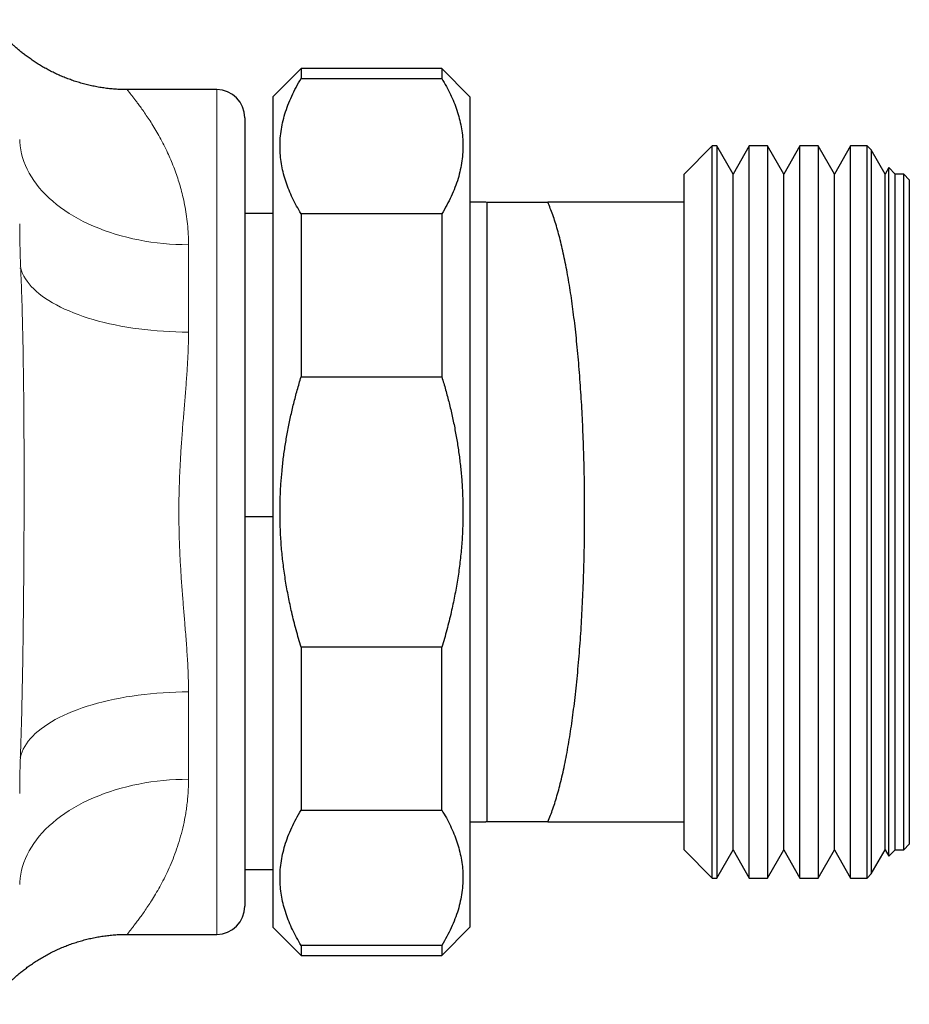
# Model space of a CAD drawing. Header units: millimetres. Extents: x 8 to 791, y 12 to 1717.
# Tile 132 of 256: x 164 to 195, y 929 to 964. Entities that reach past the tile are written whole.
import ezdxf

# ---------------------------------------------------------------- set-up
doc = ezdxf.new("R2010")
doc.units = ezdxf.units.MM

msp = doc.modelspace()

# ---------------------------------------------------------------- linework, layer by layer
at = {"color": 7, "linetype": 'Continuous', "lineweight": 30}
for p, q in [((173.604, 962.137), (172.604, 961.137)), ((178.604, 962.137), (173.604, 962.137)), ((173.604, 962.137), (173.604, 961.779)), ((179.604, 961.137), (178.604, 962.137)), ((178.604, 962.137), (178.604, 961.779)), ((173.604, 961.779), (178.604, 961.779)), ((170.604, 961.387), (167.437, 961.387)), ((172.604, 961.137), (172.604, 946.387)), ((179.604, 961.137), (179.604, 946.387)), ((171.604, 960.387), (171.604, 932.387)), ((188.214, 959.387), (187.214, 958.387)), ((188.375, 959.387), (188.214, 959.387)), ((188.214, 933.387), (188.214, 959.387)), ((188.952, 958.387), (188.375, 959.387)), ((188.375, 959.387), (188.375, 933.387)), ((189.529, 959.387), (188.952, 958.387)), ((190.175, 959.387), (189.529, 959.387)), ((189.529, 933.387), (189.529, 959.387)), ((190.752, 958.387), (190.175, 959.387)), ((190.175, 959.387), (190.175, 933.387)), ((191.329, 959.387), (190.752, 958.387)), ((191.975, 959.387), (191.329, 959.387)), ((191.329, 933.387), (191.329, 959.387)), ((192.552, 958.387), (191.975, 959.387)), ((191.975, 959.387), (191.975, 933.387)), ((193.129, 959.387), (192.552, 958.387)), ((193.714, 959.387), (193.129, 959.387)), ((193.129, 933.387), (193.129, 959.387)), ((193.857, 959.245), (193.714, 959.387)), ((193.714, 933.387), (193.714, 959.387)), ((194.352, 958.387), (193.857, 959.245)), ((193.857, 959.245), (193.857, 933.53)), ((194.485, 958.617), (194.352, 958.387)), ((194.714, 958.387), (194.485, 958.617)), ((194.485, 934.158), (194.485, 958.617)), ((187.214, 957.387), (187.214, 958.387)), ((188.952, 934.387), (188.952, 958.387)), ((190.752, 934.387), (190.752, 958.387)), ((192.552, 934.387), (192.552, 958.387)), ((194.352, 934.387), (194.352, 958.387)), ((195.014, 958.387), (194.714, 958.387)), ((194.714, 934.387), (194.714, 958.387)), ((195.214, 958.187), (195.014, 958.387)), ((195.014, 934.387), (195.014, 958.387)), ((195.214, 958.187), (195.214, 934.587)), ((180.166, 957.387), (179.604, 957.387)), ((180.167, 957.387), (180.166, 957.387)), ((180.214, 957.385), (180.166, 957.386)), ((180.215, 957.387), (180.214, 957.385)), ((180.214, 935.389), (180.214, 957.385)), ((187.214, 957.387), (182.367, 957.387)), ((187.214, 935.387), (187.214, 957.387)), ((172.604, 956.987), (171.604, 956.987)), ((173.604, 956.976), (173.604, 951.19)), ((178.604, 956.976), (173.604, 956.976)), ((178.604, 956.976), (178.604, 951.19)), ((173.604, 951.19), (178.604, 951.19)), ((172.604, 946.387), (172.604, 931.637)), ((179.604, 946.387), (179.604, 931.637)), ((172.604, 946.213), (171.604, 946.213)), ((178.604, 941.585), (173.604, 941.585)), ((173.604, 941.585), (173.604, 935.798)), ((178.604, 935.798), (178.604, 941.585)), ((173.604, 935.798), (178.604, 935.798)), ((179.604, 935.387), (180.167, 935.387)), ((180.167, 935.39), (180.214, 935.389)), ((180.214, 935.389), (180.215, 935.387)), ((182.367, 935.387), (187.214, 935.387)), ((187.214, 934.387), (187.214, 935.387)), ((195.014, 934.387), (195.214, 934.587)), ((187.214, 934.387), (188.214, 933.387)), ((188.375, 933.387), (188.952, 934.387)), ((188.952, 934.387), (189.529, 933.387)), ((190.175, 933.387), (190.752, 934.387)), ((190.752, 934.387), (191.329, 933.387)), ((191.975, 933.387), (192.552, 934.387)), ((192.552, 934.387), (193.129, 933.387)), ((193.857, 933.53), (194.352, 934.387)), ((194.352, 934.387), (194.485, 934.158)), ((194.485, 934.158), (194.714, 934.387)), ((194.714, 934.387), (195.014, 934.387)), ((171.604, 933.687), (172.604, 933.687)), ((188.214, 933.387), (188.375, 933.387)), ((189.529, 933.387), (190.175, 933.387)), ((191.329, 933.387), (191.975, 933.387)), ((193.129, 933.387), (193.714, 933.387)), ((193.714, 933.387), (193.857, 933.53)), ((172.604, 931.637), (173.604, 930.637)), ((178.604, 930.637), (179.604, 931.637)), ((167.437, 931.387), (170.604, 931.387)), ((167.437, 931.387), (167.437, 931.387)), ((173.604, 930.996), (173.604, 930.637)), ((178.604, 930.996), (173.604, 930.996)), ((178.604, 930.996), (178.604, 930.637)), ((173.604, 930.637), (178.604, 930.637))]:
    msp.add_line(p, q, dxfattribs=at)
at = {"color": 8, "linetype": 'Continuous', "lineweight": 0}
msp.add_line((170.604, 931.387), (170.604, 961.387), dxfattribs=at)
at = {"color": 8, "linetype": 'Continuous', "lineweight": 0, "flags": 128}
for points in [[(163.605, 959.611), (163.608, 959.536), (163.621, 959.394), (163.642, 959.253), (163.671, 959.112), (163.709, 958.972), (163.755, 958.833), (163.809, 958.695), (163.871, 958.559), (163.941, 958.424), (164.019, 958.291), (164.105, 958.16), (164.198, 958.03), (164.3, 957.904), (164.408, 957.779), (164.524, 957.658), (164.647, 957.539), (164.777, 957.423), (164.913, 957.31), (165.056, 957.201), (165.206, 957.095), (165.362, 956.993), (165.523, 956.894), (165.69, 956.8), (165.863, 956.709), (166.041, 956.623), (166.224, 956.541), (166.412, 956.463), (166.604, 956.389), (166.801, 956.321), (167.001, 956.257), (167.205, 956.198), (167.412, 956.143), (167.623, 956.094), (167.836, 956.049), (168.051, 956.01), (168.269, 955.976), (168.489, 955.947), (168.71, 955.923), (168.932, 955.905), (169.156, 955.891), (169.38, 955.883), (169.604, 955.881)], [(169.604, 952.776), (169.38, 952.778), (169.155, 952.783), (168.932, 952.792), (168.709, 952.805), (168.488, 952.821), (168.268, 952.84), (168.05, 952.863), (167.834, 952.89), (167.621, 952.92), (167.41, 952.953), (167.202, 952.99), (166.998, 953.03), (166.798, 953.073), (166.601, 953.119), (166.409, 953.169), (166.221, 953.221), (166.038, 953.276), (165.86, 953.335), (165.687, 953.396), (165.52, 953.46), (165.358, 953.526), (165.202, 953.595), (165.053, 953.666), (164.91, 953.74), (164.773, 953.816), (164.643, 953.894), (164.52, 953.974), (164.405, 954.056), (164.296, 954.14), (164.195, 954.225), (164.102, 954.312), (164.016, 954.401), (163.938, 954.491), (163.868, 954.582), (163.807, 954.674), (163.753, 954.766), (163.707, 954.86), (163.67, 954.954), (163.641, 955.049)], [(169.604, 939.998), (169.377, 939.997), (169.15, 939.991), (168.923, 939.982), (168.698, 939.969), (168.474, 939.953), (168.251, 939.933), (168.031, 939.909), (167.812, 939.882), (167.597, 939.851), (167.384, 939.817), (167.174, 939.78), (166.968, 939.739), (166.766, 939.694), (166.567, 939.647), (166.373, 939.596), (166.184, 939.543), (166, 939.486), (165.821, 939.426), (165.647, 939.364), (165.479, 939.299), (165.317, 939.231), (165.161, 939.16), (165.011, 939.087), (164.868, 939.012), (164.732, 938.934), (164.603, 938.855), (164.481, 938.773), (164.366, 938.689), (164.259, 938.604), (164.159, 938.517), (164.068, 938.428), (163.984, 938.338), (163.909, 938.246), (163.841, 938.154), (163.782, 938.06), (163.731, 937.966), (163.689, 937.871), (163.655, 937.775), (163.63, 937.679)], [(163.63, 937.679), (163.62, 937.68), (163.605, 937.68)], [(169.604, 936.894), (169.38, 936.891), (169.156, 936.883), (168.932, 936.87), (168.71, 936.851), (168.489, 936.828), (168.269, 936.799), (168.051, 936.764), (167.836, 936.725), (167.623, 936.681), (167.412, 936.631), (167.205, 936.577), (167.001, 936.518), (166.801, 936.454), (166.604, 936.385), (166.412, 936.312), (166.224, 936.234), (166.041, 936.152), (165.863, 936.065), (165.69, 935.975), (165.523, 935.88), (165.362, 935.782), (165.206, 935.679), (165.056, 935.573), (164.913, 935.464), (164.777, 935.351), (164.647, 935.236), (164.524, 935.117), (164.408, 934.995), (164.3, 934.871), (164.198, 934.744), (164.105, 934.615), (164.019, 934.484), (163.941, 934.351), (163.871, 934.216), (163.809, 934.079), (163.755, 933.941), (163.709, 933.802), (163.671, 933.662), (163.642, 933.522), (163.621, 933.38), (163.608, 933.238), (163.605, 933.161)]]:
    msp.add_lwpolyline(points, dxfattribs=at)
at = {"color": 7, "linetype": 'Continuous', "lineweight": 30}
for centre, start, end in [((170.604, 960.387), 0, 90), ((170.604, 932.387), 270, 0)]:
    msp.add_arc(centre, 1, start, end, dxfattribs=at)
at = {"color": 8, "linetype": 'Continuous', "lineweight": 0}
msp.add_arc((163.65, 953.76), 1.289, 90.4157, 91.9726, dxfattribs=at)
at = {"color": 7, "linetype": 'Continuous', "lineweight": 30}
for points, knots in [([(167.437, 961.388), (167.423, 961.388), (167.342, 961.387), (167.194, 961.391), (166.993, 961.402), (166.793, 961.421), (166.595, 961.445), (166.399, 961.477), (166.204, 961.514), (166.012, 961.558), (165.822, 961.608), (165.634, 961.663), (165.45, 961.725), (165.268, 961.792), (165.091, 961.864), (164.917, 961.941), (164.746, 962.023), (164.581, 962.11), (164.42, 962.2), (164.265, 962.293), (164.115, 962.39), (163.973, 962.488), (163.838, 962.586), (163.711, 962.684), (163.594, 962.779), (163.486, 962.872), (163.389, 962.959), (163.301, 963.042), (163.222, 963.118), (163.151, 963.19), (163.087, 963.256), (163.03, 963.317), (162.979, 963.374), (162.932, 963.427), (162.89, 963.476), (162.851, 963.522), (162.815, 963.565), (162.783, 963.605), (162.753, 963.642), (162.726, 963.677), (162.701, 963.709), (162.679, 963.739), (162.658, 963.767), (162.64, 963.791), (162.624, 963.813), (162.611, 963.833), (162.599, 963.848), (162.591, 963.86), (162.586, 963.868), (162.583, 963.872), (162.583, 963.872), (162.583, 963.872)], [0, 0, 0, 0, 0.005621, 0.032714, 0.059721, 0.086639, 0.113463, 0.140189, 0.166813, 0.193327, 0.219725, 0.245998, 0.272136, 0.298126, 0.323951, 0.349591, 0.375019, 0.400198, 0.425079, 0.449596, 0.47366, 0.497152, 0.519923, 0.5418, 0.56261, 0.582211, 0.600529, 0.617568, 0.633409, 0.648182, 0.662049, 0.675181, 0.687756, 0.699946, 0.711921, 0.723847, 0.735873, 0.748124, 0.760766, 0.773963, 0.787883, 0.802697, 0.818583, 0.835722, 0.854297, 0.874489, 0.896472, 0.9204, 0.946398, 0.974547, 1, 1, 1, 1]), ([(173.604, 956.976), (173.55, 957.069), (173.44, 957.254), (173.298, 957.534), (173.173, 957.816), (173.066, 958.102), (172.98, 958.392), (172.914, 958.685), (172.872, 958.979), (172.851, 959.28), (172.856, 959.587), (172.887, 959.901), (172.943, 960.214), (173.025, 960.528), (173.133, 960.842), (173.267, 961.157), (173.422, 961.47), (173.544, 961.676), (173.604, 961.779)], [0, 0, 0, 0, 0.059242, 0.118515, 0.177782, 0.237017, 0.297413, 0.357852, 0.418287, 0.478678, 0.54299, 0.607357, 0.671727, 0.736043, 0.802005, 0.868012, 0.934027, 1, 1, 1, 1]), ([(178.604, 961.779), (178.659, 961.686), (178.768, 961.502), (178.911, 961.221), (179.036, 960.939), (179.142, 960.653), (179.229, 960.363), (179.294, 960.07), (179.337, 959.776), (179.357, 959.475), (179.353, 959.168), (179.322, 958.854), (179.265, 958.541), (179.183, 958.228), (179.075, 957.913), (178.941, 957.598), (178.786, 957.285), (178.665, 957.079), (178.604, 956.976)], [0, 0, 0, 0, 0.059242, 0.118515, 0.177782, 0.237017, 0.297413, 0.357852, 0.418287, 0.478678, 0.54299, 0.607357, 0.671727, 0.736043, 0.802005, 0.868012, 0.934027, 1, 1, 1, 1]), ([(180.215, 957.387), (180.22, 957.387), (180.23, 957.387), (180.278, 957.387), (180.349, 957.387), (180.445, 957.387), (180.564, 957.387), (180.703, 957.387), (180.861, 957.387), (181.035, 957.387), (181.225, 957.387), (181.452, 957.387), (181.721, 957.387), (182.034, 957.387), (182.256, 957.387), (182.367, 957.387)], [0, 0, 0, 0, 0.0712368, 0.1424979, 0.2137377, 0.2857353, 0.3577533, 0.4297565, 0.5007903, 0.5718443, 0.6429049, 0.7139475, 0.8092915, 0.9046493, 1, 1, 1, 1]), ([(182.367, 935.387), (182.4, 935.462), (182.462, 935.606), (182.551, 935.846), (182.635, 936.097), (182.716, 936.369), (182.796, 936.661), (182.872, 936.974), (182.947, 937.308), (183.018, 937.661), (183.085, 938.026), (183.148, 938.399), (183.206, 938.78), (183.261, 939.176), (183.314, 939.589), (183.363, 940.017), (183.41, 940.462), (183.453, 940.919), (183.491, 941.381), (183.526, 941.843), (183.557, 942.306), (183.584, 942.778), (183.608, 943.26), (183.629, 943.752), (183.646, 944.253), (183.66, 944.76), (183.67, 945.264), (183.676, 945.762), (183.679, 946.254), (183.678, 946.748), (183.674, 947.246), (183.666, 947.745), (183.654, 948.248), (183.639, 948.748), (183.62, 949.239), (183.599, 949.718), (183.574, 950.187), (183.545, 950.65), (183.513, 951.11), (183.477, 951.566), (183.438, 952.016), (183.395, 952.457), (183.349, 952.883), (183.3, 953.295), (183.249, 953.691), (183.194, 954.075), (183.136, 954.45), (183.074, 954.813), (183.008, 955.164), (182.939, 955.501), (182.867, 955.822), (182.792, 956.127), (182.714, 956.415), (182.632, 956.686), (182.547, 956.94), (182.459, 957.176), (182.398, 957.317), (182.367, 957.387)], [0, 0, 0, 0, 0.0197676, 0.0380899, 0.0564121, 0.0748651, 0.093318, 0.1121871, 0.1310561, 0.1500705, 0.169085, 0.1870787, 0.2050724, 0.2231941, 0.2413157, 0.2598439, 0.278372, 0.2970419, 0.3157117, 0.3334328, 0.3511539, 0.369, 0.3868462, 0.4050882, 0.4233302, 0.4417096, 0.4600889, 0.4776427, 0.4951965, 0.5128728, 0.5305491, 0.548612, 0.5666749, 0.5848713, 0.6030676, 0.620583, 0.6380985, 0.6557348, 0.6733712, 0.6913876, 0.709404, 0.7275509, 0.7456979, 0.7633066, 0.7809152, 0.7986443, 0.8163734, 0.8344795, 0.8525857, 0.870821, 0.8890563, 0.9073939, 0.9257397, 0.9440773, 0.9627153, 0.9813619, 1, 1, 1, 1]), ([(173.604, 941.585), (173.544, 941.79), (173.423, 942.201), (173.274, 942.799), (173.15, 943.376), (173.05, 943.933), (172.97, 944.494), (172.909, 945.062), (172.869, 945.634), (172.852, 946.212), (172.856, 946.791), (172.881, 947.338), (172.923, 947.851), (172.977, 948.332), (173.046, 948.811), (173.13, 949.289), (173.228, 949.767), (173.34, 950.244), (173.464, 950.719), (173.558, 951.033), (173.604, 951.19)], [0, 0, 0, 0, 0.065747, 0.131571, 0.189463, 0.247355, 0.305524, 0.363692, 0.422796, 0.481899, 0.541352, 0.600805, 0.650264, 0.699723, 0.74937, 0.799018, 0.849188, 0.899358, 0.949679, 1, 1, 1, 1]), ([(178.604, 951.19), (178.65, 951.035), (178.742, 950.726), (178.865, 950.259), (178.976, 949.787), (179.074, 949.311), (179.159, 948.831), (179.229, 948.347), (179.285, 947.86), (179.327, 947.346), (179.352, 946.806), (179.357, 946.241), (179.341, 945.673), (179.303, 945.104), (179.244, 944.533), (179.163, 943.962), (179.061, 943.391), (178.936, 942.804), (178.786, 942.201), (178.665, 941.79), (178.604, 941.585)], [0, 0, 0, 0, 0.049491, 0.099067, 0.148641, 0.198526, 0.24841, 0.298631, 0.348852, 0.399195, 0.456995, 0.515001, 0.573006, 0.631665, 0.690326, 0.749516, 0.808937, 0.868429, 0.934175, 1, 1, 1, 1]), ([(173.604, 930.996), (173.55, 931.088), (173.44, 931.273), (173.298, 931.553), (173.173, 931.835), (173.066, 932.121), (172.98, 932.411), (172.914, 932.704), (172.872, 932.998), (172.851, 933.299), (172.856, 933.607), (172.887, 933.92), (172.943, 934.233), (173.025, 934.547), (173.133, 934.862), (173.267, 935.177), (173.422, 935.489), (173.544, 935.695), (173.604, 935.798)], [0, 0, 0, 0, 0.059242, 0.118515, 0.177782, 0.237017, 0.297413, 0.357852, 0.418287, 0.478678, 0.54299, 0.607357, 0.671727, 0.736043, 0.802005, 0.868012, 0.934027, 1, 1, 1, 1]), ([(178.604, 935.798), (178.659, 935.706), (178.768, 935.521), (178.911, 935.241), (179.036, 934.958), (179.142, 934.672), (179.229, 934.383), (179.294, 934.09), (179.337, 933.796), (179.357, 933.495), (179.353, 933.187), (179.322, 932.873), (179.265, 932.561), (179.183, 932.247), (179.075, 931.932), (178.941, 931.617), (178.786, 931.305), (178.665, 931.099), (178.604, 930.996)], [0, 0, 0, 0, 0.059242, 0.118515, 0.177782, 0.237017, 0.297413, 0.357852, 0.418287, 0.478678, 0.54299, 0.607357, 0.671727, 0.736043, 0.802005, 0.868012, 0.934027, 1, 1, 1, 1]), ([(182.367, 935.387), (182.257, 935.387), (182.036, 935.387), (181.725, 935.387), (181.456, 935.387), (181.229, 935.387), (181.037, 935.387), (180.862, 935.387), (180.704, 935.387), (180.565, 935.387), (180.447, 935.387), (180.351, 935.387), (180.279, 935.387), (180.231, 935.387), (180.22, 935.387), (180.215, 935.387)], [0, 0, 0, 0, 0.094786, 0.18958, 0.28436, 0.355825, 0.427309, 0.498787, 0.570244, 0.641515, 0.7128, 0.784066, 0.856038, 0.928031, 1, 1, 1, 1]), ([(162.583, 928.902), (162.583, 928.902), (162.582, 928.901), (162.584, 928.904), (162.589, 928.911), (162.596, 928.922), (162.607, 928.937), (162.62, 928.955), (162.636, 928.977), (162.654, 929.002), (162.674, 929.03), (162.697, 929.06), (162.722, 929.092), (162.75, 929.128), (162.78, 929.165), (162.812, 929.206), (162.848, 929.249), (162.887, 929.295), (162.93, 929.345), (162.976, 929.398), (163.028, 929.455), (163.085, 929.516), (163.148, 929.582), (163.219, 929.653), (163.297, 929.73), (163.385, 929.812), (163.484, 929.9), (163.593, 929.994), (163.713, 930.092), (163.843, 930.192), (163.983, 930.294), (164.132, 930.396), (164.288, 930.496), (164.451, 930.592), (164.618, 930.685), (164.791, 930.773), (164.967, 930.856), (165.147, 930.934), (165.33, 931.006), (165.516, 931.073), (165.704, 931.133), (165.895, 931.187), (166.087, 931.235), (166.281, 931.276), (166.477, 931.311), (166.673, 931.34), (166.871, 931.362), (167.077, 931.378), (167.266, 931.386), (167.388, 931.386), (167.437, 931.386)], [0, 0, 0, 0, 0.012167, 0.045751, 0.072291, 0.097285, 0.120251, 0.141326, 0.160672, 0.17847, 0.194909, 0.210181, 0.224471, 0.237965, 0.250839, 0.263267, 0.27542, 0.287469, 0.299533, 0.311771, 0.324357, 0.33747, 0.351294, 0.366014, 0.381813, 0.398859, 0.417283, 0.437149, 0.458429, 0.480992, 0.50463, 0.529108, 0.554208, 0.579756, 0.605622, 0.631712, 0.657964, 0.684333, 0.710787, 0.737306, 0.763874, 0.790481, 0.817118, 0.843779, 0.870461, 0.897159, 0.923871, 0.950595, 0.980355, 1, 1, 1, 1])]:
    msp.add_open_spline(points, degree=3, knots=knots, dxfattribs=at)
at = {"color": 8, "linetype": 'Continuous', "lineweight": 0}
for points, knots in [([(167.437, 961.387), (167.437, 961.387), (167.431, 961.39), (167.439, 961.376), (167.462, 961.342), (167.505, 961.285), (167.562, 961.212), (167.63, 961.125), (167.704, 961.028), (167.789, 960.916), (167.89, 960.78), (168.009, 960.614), (168.136, 960.429), (168.27, 960.225), (168.409, 960), (168.551, 959.757), (168.693, 959.494), (168.825, 959.229), (168.945, 958.966), (169.053, 958.708), (169.152, 958.445), (169.242, 958.178), (169.323, 957.908), (169.399, 957.618), (169.468, 957.304), (169.526, 956.968), (169.57, 956.618), (169.599, 956.257), (169.602, 956.006), (169.604, 955.881)], [0, 0, 0, 0, 0.002526, 0.04695, 0.091374, 0.131514, 0.171655, 0.212076, 0.245357, 0.278637, 0.320332, 0.362234, 0.404135, 0.446441, 0.488746, 0.531444, 0.574142, 0.617026, 0.652175, 0.687332, 0.722479, 0.754793, 0.787116, 0.819428, 0.855438, 0.891462, 0.927468, 0.963735, 1, 1, 1, 1]), ([(163.604, 956.616), (163.605, 956.449), (163.607, 956.116), (163.619, 955.594), (163.633, 955.238), (163.641, 955.049)], [0, 0, 0, 0, 0.318819, 0.637713, 1, 1, 1, 1]), ([(169.604, 955.881), (169.604, 955.762), (169.604, 955.525), (169.604, 955.159), (169.604, 954.784), (169.604, 954.4), (169.604, 954.007), (169.604, 953.604), (169.604, 953.194), (169.604, 952.915), (169.604, 952.776)], [0, 0, 0, 0, 0.1238263, 0.2476526, 0.3719389, 0.4962252, 0.6219282, 0.7476313, 0.8738156, 1, 1, 1, 1]), ([(163.641, 955.049), (163.654, 954.717), (163.684, 953.947), (163.715, 952.74), (163.738, 951.407), (163.753, 949.996), (163.761, 948.507), (163.762, 946.961), (163.757, 945.414), (163.748, 943.867), (163.732, 942.32), (163.71, 940.773), (163.68, 939.225), (163.647, 938.194), (163.63, 937.679)], [0, 0, 0, 0, 0.057547, 0.133085, 0.208624, 0.287772, 0.376744, 0.465722, 0.554715, 0.643711, 0.732766, 0.821825, 0.910907, 1, 1, 1, 1]), ([(169.604, 952.776), (169.604, 952.749), (169.604, 952.543), (169.594, 952.15), (169.566, 951.593), (169.526, 951.024), (169.48, 950.446), (169.431, 949.856), (169.383, 949.259), (169.339, 948.653), (169.304, 948.055), (169.278, 947.465), (169.263, 946.883), (169.259, 946.297), (169.267, 945.709), (169.285, 945.116), (169.315, 944.524), (169.352, 943.932), (169.395, 943.36), (169.44, 942.809), (169.487, 942.243), (169.526, 941.752), (169.555, 941.335), (169.578, 940.953), (169.599, 940.505), (169.602, 940.167), (169.604, 939.998)], [0, 0, 0, 0, 0.0066483, 0.0518126, 0.097265, 0.1427196, 0.1887073, 0.2346954, 0.2812842, 0.3278924, 0.3744787, 0.418356, 0.4624965, 0.5066368, 0.5513383, 0.5960402, 0.6413046, 0.6865699, 0.7320997, 0.7736681, 0.8152366, 0.8652987, 0.8904862, 0.9156735, 0.9578381, 1, 1, 1, 1]), ([(169.604, 939.998), (169.604, 939.862), (169.604, 939.588), (169.604, 939.185), (169.604, 938.787), (169.604, 938.395), (169.604, 938.009), (169.604, 937.629), (169.604, 937.256), (169.604, 937.015), (169.604, 936.894)], [0, 0, 0, 0, 0.123826, 0.247653, 0.371939, 0.496225, 0.621928, 0.747631, 0.873816, 1, 1, 1, 1]), ([(163.63, 937.679), (163.619, 937.346), (163.606, 936.915), (163.604, 936.484), (163.604, 936.386)], [0, 0, 0, 0, 0.772962, 1, 1, 1, 1]), ([(169.604, 936.894), (169.604, 936.817), (169.602, 936.662), (169.591, 936.436), (169.574, 936.212), (169.55, 935.993), (169.52, 935.778), (169.473, 935.498), (169.402, 935.16), (169.299, 934.776), (169.182, 934.412), (169.054, 934.067), (168.916, 933.74), (168.771, 933.433), (168.622, 933.145), (168.471, 932.877), (168.326, 932.639), (168.19, 932.427), (168.064, 932.24), (167.944, 932.07), (167.833, 931.917), (167.732, 931.782), (167.642, 931.666), (167.567, 931.569), (167.515, 931.502), (167.48, 931.457), (167.459, 931.427), (167.443, 931.405), (167.436, 931.392), (167.434, 931.386), (167.437, 931.388), (167.437, 931.388)], [0, 0, 0, 0, 0.022249, 0.044518, 0.066863, 0.089208, 0.111624, 0.134041, 0.179005, 0.223303, 0.267771, 0.312323, 0.357137, 0.402023, 0.447163, 0.492369, 0.537718, 0.57833, 0.619059, 0.659843, 0.700845, 0.741915, 0.783217, 0.8246, 0.866138, 0.89178, 0.917421, 0.943157, 0.968894, 0.995183, 1, 1, 1, 1])]:
    msp.add_open_spline(points, degree=3, knots=knots, dxfattribs=at)

doc.saveas('drawing.dxf')
